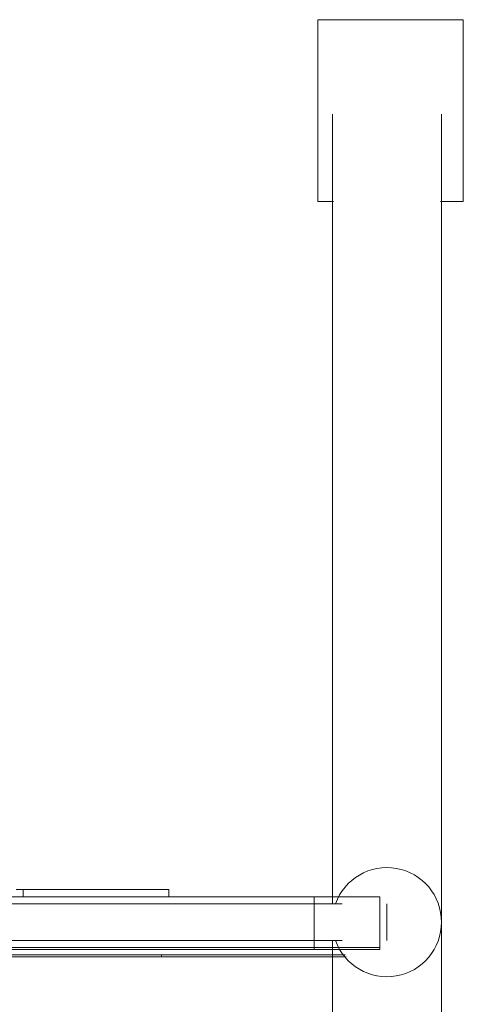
# Model space of a CAD drawing. Header units: millimetres. Extents: x -3388 to 301539, y -5590 to 54660.
# Tile 175 of 216: x 76225 to 76347, y 36281 to 36551. Entities that reach past the tile are written whole.
import ezdxf

# ---------------------------------------------------------------- set-up
doc = ezdxf.new("R2010")
doc.units = ezdxf.units.MM
doc.layers.add('I-FURN', color=30, linetype='Continuous', lineweight=13)

# ---------------------------------------------------------------- blocks, each defined once
blk = doc.blocks.new('300_82_oth_Cascando Whiteboard Round 20 - 4104___default_dwg_72_CADO_WH_D2_ME_WH_4104-19556229-4e verdieping - bouwdeel 3_ 4_ 5')
at = {"layer": 'I-FURN', "color": 8, "lineweight": 9}
for p, q in [((1424.96, 4), (1428, 4)), ((1468, 2), (1474.94, 2)), ((1474.94, 2), (1468, 2)), ((1468, -12), (1475.31, -12)), ((1475.31, -12), (1468, -12)), ((1426, -14.5), (1426, -14))]:
    blk.add_line(p, q, dxfattribs=at)
at = {"layer": 'I-FURN', "color": 8, "lineweight": 9, "flags": 128}
blk.add_lwpolyline([(1394.73, 4), (1388, 4)], close=True, dxfattribs=at)
for points in [[(1428, 2), (1428, 4), (1424.96, 4)], [(10.75, -14.5), (18, -14.5), (1466, -14.5), (1476.75, -14.5)], [(1476.47, -14), (1466, -14), (18, -14), (11.53, -14)]]:
    blk.add_lwpolyline(points, dxfattribs=at)
blk = doc.blocks.new('300_82_oth_Cascando Whiteboard Round 20 - 4104___default_dwg_72cado_wh21AD191D793464E4B9ED8C6E3807C616E-19556230-4e verdieping - bouwdeel 3_ 4_ 5')
blk.add_blockref('300_82_oth_Cascando Whiteboard Round 20 - 4104___default_dwg_72_CADO_WH_D2_ME_WH_4104-19556229-4e verdieping - bouwdeel 3_ 4_ 5', (0, 0))
blk = doc.blocks.new('300_82_oth_Cascando Whiteboard Round 20 - 4104___default_dwg_72CADO_WH_D3_ME_WH_BOARD_4104-19556231-4e verdieping - bouwdeel 3_ 4_ 5')
at = {"layer": 'I-FURN', "color": 8, "lineweight": 9}
for p, q in [((20, -12), (1468, -12)), ((1468, -12.5), (20, -12.5)), ((1475.85, -12), (1468, -12)), ((1468, -12), (1475.85, -12)), ((1468, -12), (1468, -12.5)), ((1468, -12.5), (1476.14, -12.5)), ((1476.14, -12.5), (1468, -12.5)), ((1486, -12.5), (1486, -12))]:
    blk.add_line(p, q, dxfattribs=at)
blk = doc.blocks.new('300_82_oth_Cascando Whiteboard Round 20 - 4104___default_dwg_72CADO_WH_D3_ME_WH_FRAME_4104-19556232-4e verdieping - bouwdeel 3_ 4_ 5')
at = {"layer": 'I-FURN', "color": 8, "lineweight": 9}
for p, q in [((1388, 4), (1386, 4)), ((1386, 4), (1388, 4)), ((1388, 4), (1394.87, 4)), ((1424.96, 4), (1388, 4)), ((1388, 4), (1424.96, 4)), ((1394.87, 4), (1388, 4)), ((1428, 2), (1428, 4)), ((1468, 2), (20, 2)), ((1468, 2), (1474.89, 2)), ((1474.89, 2), (1468, 2)), ((1474.89, 2), (1468, 2)), ((1468, 2), (1468, 0)), ((1468, 2), (1474.89, 2)), ((1468, 0), (1468, 2)), ((1475.65, 0), (1468, 0)), ((1468, 0), (1475.65, 0)), ((1488, -10), (1488, 0)), ((1468, -10), (1475.65, -10)), ((1468, -12), (1468, -10)), ((1468, -10), (1468, -12)), ((1475.65, -10), (1468, -10)), ((20, -12), (1468, -12)), ((1468, -12), (1474.89, -12)), ((1474.89, -12), (1468, -12)), ((1474.89, -12), (1468, -12)), ((1468, -12), (1474.89, -12))]:
    blk.add_line(p, q, dxfattribs=at)
at = {"layer": 'I-FURN', "color": 8, "lineweight": 9, "flags": 128}
for points in [[(1388, 4), (1388, 3.5), (1388, 3), (1388, 2.5), (1388, 2)], [(1388, 2), (1388, 2.5), (1388, 3), (1388, 3.5), (1388, 4)], [(20, 2), (382, 2), (744, 2), (1106, 2), (1468, 2)], [(1468, 2), (1106, 2), (744, 2), (382, 2), (20, 2)], [(1468, 0), (1106, 0), (744, 0), (382, 0), (20, 0)], [(20, 0), (382, 0), (744, 0), (1106, 0), (1468, 0)], [(1486, 2), (1485.99, 2), (1485.94, 2), (1485.87, 2), (1485.77, 2), (1485.64, 2), (1485.48, 2), (1485.3, 2), (1485.09, 2), (1484.85, 2), (1484.58, 2), (1484.29, 2), (1483.97, 2), (1483.62, 2), (1483.25, 2), (1482.86, 2), (1482.44, 2), (1482, 2), (1481.53, 2), (1481.05, 2), (1480.54, 2), (1480.01, 2), (1479.47, 2), (1478.9, 2), (1478.32, 2), (1477.73, 2), (1477.11, 2), (1476.48, 2), (1475.84, 2), (1475.19, 2), (1474.52, 2), (1473.85, 2), (1473.16, 2), (1472.47, 2), (1471.77, 2), (1471.06, 2), (1470.35, 2), (1469.63, 2), (1468.91, 2), (1468.19, 2), (1468, 2)], [(1468, 2), (1468.72, 2), (1469.44, 2), (1470.15, 2), (1470.87, 2), (1471.58, 2), (1472.28, 2), (1472.97, 2), (1473.66, 2), (1474.34, 2)], [(1468, -10), (1468, -7.5), (1468, -5), (1468, -2.5), (1468, 0)], [(1468, 0), (1468, -2.5), (1468, -5), (1468, -7.5), (1468, -10)], [(20, -10), (382, -10), (744, -10), (1106, -10), (1468, -10)], [(1468, -10), (1106, -10), (744, -10), (382, -10), (20, -10)], [(1468, -12), (1106, -12), (744, -12), (382, -12), (20, -12)], [(20, -12), (382, -12), (744, -12), (1106, -12), (1468, -12)], [(1475.19, -12), (1474.52, -12), (1473.85, -12), (1473.16, -12), (1472.47, -12), (1471.77, -12), (1471.06, -12), (1470.35, -12), (1469.63, -12), (1468.91, -12), (1468.19, -12), (1468, -12)], [(1468, -12), (1468.72, -12), (1469.44, -12), (1470.15, -12), (1470.87, -12), (1471.58, -12), (1472.28, -12), (1472.97, -12), (1473.66, -12), (1474.34, -12), (1475.01, -12), (1475.67, -12), (1476.31, -12), (1476.94, -12), (1477.56, -12), (1478.16, -12), (1478.75, -12), (1479.32, -12), (1479.87, -12), (1480.4, -12), (1480.91, -12), (1481.4, -12), (1481.87, -12), (1482.32, -12), (1482.75, -12), (1483.15, -12), (1483.52, -12), (1483.88, -12), (1484.2, -12), (1484.5, -12), (1484.78, -12), (1485.02, -12), (1485.24, -12), (1485.44, -12), (1485.6, -12), (1485.74, -12), (1485.85, -12), (1485.93, -12), (1485.98, -12), (1486, -12)]]:
    blk.add_lwpolyline(points, dxfattribs=at)
blk = doc.blocks.new('300_82_oth_Cascando Whiteboard Round 20 - 4104___default_dwg_EDWG3FA6B10C5DB54CC1AB4491F623A3088D-19556233-4e verdieping - bouwdeel 3_ 4_ 5')
for name in ['300_82_oth_Cascando Whiteboard Round 20 - 4104___default_dwg_72CADO_WH_D3_ME_WH_FRAME_4104-19556232-4e verdieping - bouwdeel 3_ 4_ 5', '300_82_oth_Cascando Whiteboard Round 20 - 4104___default_dwg_72cado_wh21AD191D793464E4B9ED8C6E3807C616E-19556230-4e verdieping - bouwdeel 3_ 4_ 5', '300_82_oth_Cascando Whiteboard Round 20 - 4104___default_dwg_72CADO_WH_D3_ME_WH_BOARD_4104-19556231-4e verdieping - bouwdeel 3_ 4_ 5']:
    blk.add_blockref(name, (0, 0))
blk = doc.blocks.new('300_82_oth_Cascando Whiteboard Round 20 - 4104___default_dwg-19556228-4e verdieping - bouwdeel 3_ 4_ 5')
blk.add_blockref('300_82_oth_Cascando Whiteboard Round 20 - 4104___default_dwg_EDWG3FA6B10C5DB54CC1AB4491F623A3088D-19556233-4e verdieping - bouwdeel 3_ 4_ 5', (0, 0))
blk = doc.blocks.new('300_82_oth_Cascando Whiteboard Round 20 - Cascando Whiteboard Round 20_ 1190x1540mm-19556236-4e verdieping - bouwdeel 3_ 4_ 5')
at = {"layer": 'I-FURN', "color": 8, "lineweight": 9}
for p, q in [((765, 247.98), (725, 247.98)), ((725, 197.98), (725, 247.98)), ((765, 247.98), (765, 197.98)), ((725, 197.98), (729.3, 197.98)), ((758.7, 197.98), (765, 197.98)), ((-742, 7), (742, 7)), ((742, 7), (742, -7.5)), ((742, -7.5), (-742, -7.5))]:
    blk.add_line(p, q, dxfattribs=at)
at = {"layer": 'I-FURN', "color": 8, "lineweight": 9, "flags": 128}
for points in [[(729, 5), (729, 9.59), (729, 20.1), (729, 30.58), (729, 41.01), (729, 51.38), (729, 61.66), (729, 71.85), (729, 81.92), (729, 91.86), (729, 101.65), (729, 111.28), (729, 120.73), (729, 129.99), (729, 139.04), (729, 147.87), (729, 156.46), (729, 164.8), (729, 172.88), (729, 180.68), (729, 188.19), (729, 195.4), (729, 202.3), (729, 208.87), (729, 215.11), (729, 221.01), (729, 222.02)], [(759, 222.02), (759, 216.19), (759, 210.01), (759, 203.49), (759, 196.65), (759, 189.5), (759, 182.04), (759, 174.29), (759, 166.26), (759, 157.96), (759, 149.41), (759, 140.63), (759, 131.62), (759, 122.39), (759, 112.98), (759, 103.38), (759, 93.61), (759, 83.7), (759, 73.65), (759, 63.49), (759, 53.22), (759, 42.87), (759, 32.45), (759, 21.97), (759, 11.46), (759, 0.94), (759, -9.59), (759, -20.1), (759, -30.58)], [(729, -32.45), (729, -21.97), (729, -11.46), (729, -5)]]:
    blk.add_lwpolyline(points, dxfattribs=at)
at = {"layer": 'I-FURN', "color": 8, "lineweight": 9}
for start, end in [(0, 160.3657), (199.6343, 360)]:
    blk.add_arc((744, 0), 15, start, end, dxfattribs=at)
blk.add_blockref('300_82_oth_Cascando Whiteboard Round 20 - 4104___default_dwg-19556228-4e verdieping - bouwdeel 3_ 4_ 5', (-744, 5))
blk = doc.blocks.new('Stadhuis Zoetermeer_OTH_interieur_rvt-1-4e verdieping - bouwdeel 3_ 4_ 5')
at = {"color": 8, "lineweight": 9}
blk.add_blockref('300_82_oth_Cascando Whiteboard Round 20 - Cascando Whiteboard Round 20_ 1190x1540mm-19556236-4e verdieping - bouwdeel 3_ 4_ 5', (75581.8, 36303.13), dxfattribs=at)

msp = doc.modelspace()

# ---------------------------------------------------------------- block references
at = {"lineweight": 5}
msp.add_blockref('Stadhuis Zoetermeer_OTH_interieur_rvt-1-4e verdieping - bouwdeel 3_ 4_ 5', (0, 0), dxfattribs=at)

doc.saveas('drawing.dxf')
